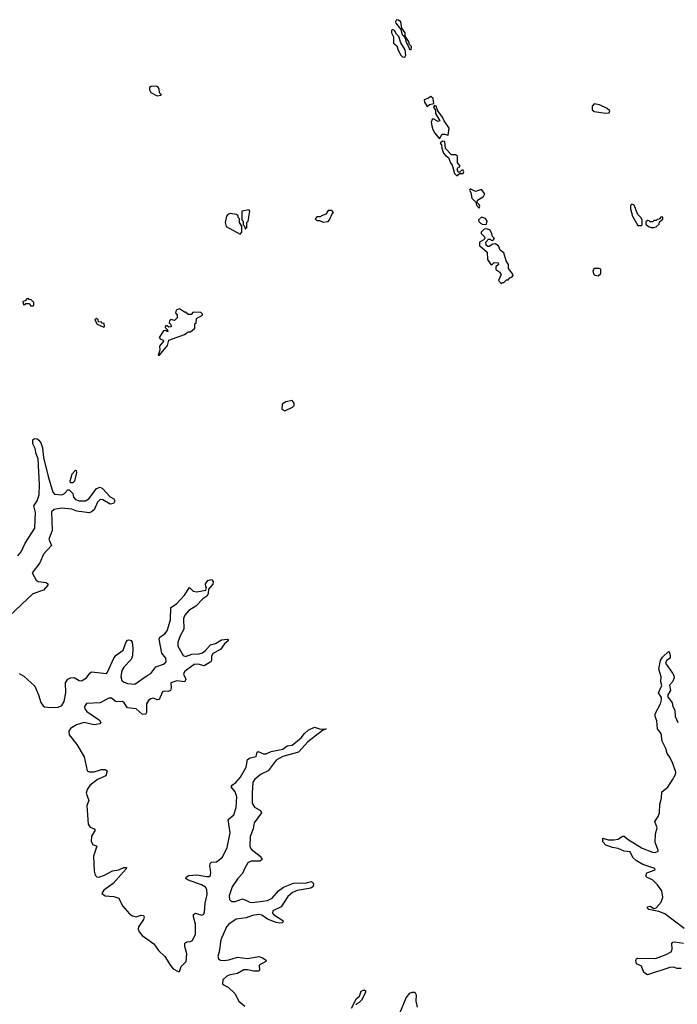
# Model space of a CAD drawing. Extents: x 2710666 to 2828562, y 857017 to 964538.
# Tile 71 of 138: x 2744265 to 2749575, y 904749 to 912702. Entities that reach past the tile are written whole.
import ezdxf

# ---------------------------------------------------------------- set-up
doc = ezdxf.new("R2010")
doc.units = 0

msp = doc.modelspace()

# ---------------------------------------------------------------- linework, layer by layer
at = {"layer": '0CON05XD'}
for points in [[(2747425, 912460), (2747427.5, 912485), (2747411.7, 912501.7), (2747405, 912530), (2747378.3, 912568.3), (2747377, 912597), (2747350, 912635), (2747343.3, 912685), (2747325, 912700), (2747307.5, 912702.5), (2747300, 912685), (2747303.3, 912675), (2747342.5, 912622.5), (2747353, 912583), (2747368.3, 912568.3), (2747380, 912545), (2747382.5, 912525), (2747410, 912475), (2747410, 912465), (2747425, 912460)], [(2747375, 912400), (2747383, 912417), (2747378.8, 912458.8), (2747342.5, 912515), (2747326.7, 912566.7), (2747306.4, 912586.4), (2747292.5, 912615), (2747275, 912622.5), (2747267.5, 912615), (2747267, 912597), (2747282.5, 912565), (2747284.1, 912514.1), (2747310.7, 912490.7), (2747321.2, 912455), (2747342.5, 912415), (2747355, 912402.5), (2747375, 912400)], [(2745375, 912086.7), (2745405, 912092.5), (2745410, 912095), (2745393, 912113), (2745391.2, 912145), (2745381.2, 912161.2), (2745365, 912166), (2745326.4, 912163.6), (2745312.5, 912155), (2745314.2, 912135), (2745325, 912114.2), (2745375, 912086.7)], [(2747555, 912000), (2747575, 912017.5), (2747610, 912025), (2747603.3, 912065), (2747585, 912082.5), (2747560, 912065), (2747530, 912055), (2747532.5, 912035), (2747555, 912000)], [(2747655, 911740), (2747675, 911777.5), (2747695, 911778.8), (2747725, 911770), (2747733.3, 911825), (2747692.5, 911885), (2747680, 911915), (2747642.5, 911965), (2747627.5, 912005), (2747615, 912010), (2747607.5, 911995), (2747621.7, 911971.7), (2747623.3, 911945), (2747657.5, 911885), (2747645, 911880), (2747605, 911902.5), (2747595, 911897.5), (2747588.8, 911875), (2747592, 911845), (2747600, 911815), (2747617.5, 911785), (2747655, 911740)], [(2748995, 911947.5), (2749025, 911950), (2749030, 911965), (2749010, 911985), (2748945.8, 912015.8), (2748905, 912023.3), (2748887.5, 912005), (2748887.5, 911975), (2748905, 911960), (2748995, 911947.5)], [(2747795, 911440), (2747815, 911460), (2747845, 911460), (2747852.5, 911475), (2747845, 911487.5), (2747835, 911487.5), (2747818.3, 911471.7), (2747805, 911470), (2747797.5, 911495), (2747805, 911510), (2747820, 911515), (2747820, 911525), (2747800, 911545), (2747800, 911600), (2747785, 911610), (2747751.7, 911611.7), (2747703, 911663), (2747698.3, 911718.3), (2747678.3, 911721.7), (2747660, 911705), (2747671.7, 911691.7), (2747673.3, 911665), (2747686.7, 911625), (2747705, 911602.5), (2747728.3, 911588.3), (2747742.5, 911545), (2747757, 911527), (2747775, 911460), (2747795, 911440)], [(2747975, 911180), (2747980, 911195), (2747975, 911210), (2747960, 911225), (2747962.5, 911245), (2748010, 911275), (2748020, 911295), (2747995, 911330), (2747945, 911313.3), (2747903, 911337), (2747897.5, 911325), (2747907, 911307), (2747915, 911260), (2747948.3, 911228.3), (2747953, 911203), (2747975, 911180)], [(2749285, 911040), (2749290, 911045), (2749290, 911085), (2749280, 911105), (2749255, 911130), (2749227.5, 911205), (2749208.3, 911211.7), (2749198.3, 911201.7), (2749197.5, 911175), (2749212.5, 911115), (2749255, 911040), (2749285, 911040)], [(2746045, 910970), (2746060, 910985), (2746060, 911035), (2746040, 911065), (2746040, 911095), (2746030, 911105), (2746028.3, 911118.3), (2746015, 911130), (2745965, 911136.7), (2745945, 911127.5), (2745933.8, 911115), (2745923.8, 911065), (2745932.5, 911032.5), (2746045, 910970)], [(2746085, 911010), (2746100, 911025), (2746100, 911065), (2746110, 911075), (2746122.5, 911155), (2746115, 911167.5), (2746060, 911155), (2746060, 911085), (2746070, 911075), (2746070, 911045), (2746080, 911035), (2746085, 911010)], [(2746715, 911067.5), (2746755, 911072.5), (2746767.5, 911085), (2746791.7, 911138.3), (2746800, 911145), (2746785, 911160), (2746755, 911160), (2746738.3, 911131.7), (2746701.7, 911118.3), (2746695, 911110), (2746665, 911110), (2746650, 911095), (2746665, 911080), (2746685, 911080), (2746715, 911067.5)], [(2748005, 911047.5), (2748035, 911050), (2748040, 911075), (2748025, 911097.5), (2747993.6, 911106.4), (2747970, 911085), (2747971.7, 911071.7), (2747985, 911057.5), (2748005, 911047.5)], [(2749385, 911022.5), (2749405, 911030), (2749428.3, 911051.7), (2749431.7, 911068.3), (2749458.3, 911091.7), (2749458.3, 911108.3), (2749445, 911110), (2749428.3, 911091.7), (2749411.7, 911088.3), (2749405, 911080), (2749385, 911080), (2749375, 911070), (2749355, 911070), (2749348.3, 911078.3), (2749335, 911080), (2749321.7, 911068.3), (2749321.7, 911051.7), (2749341.7, 911031.7), (2749365, 911022.5), (2749385, 911022.5)], [(2748155, 910570), (2748161.7, 910578.3), (2748175, 910580), (2748195, 910600), (2748208.3, 910601.7), (2748221.7, 910618.3), (2748238.3, 910621.7), (2748250, 910635), (2748247, 910647), (2748213, 910693), (2748213.3, 910725), (2748192.5, 910755), (2748175, 910820), (2748145, 910840), (2748132.5, 910875), (2748105, 910892.5), (2748085, 910890), (2748055, 910870), (2748045, 910870), (2748031.7, 910881.7), (2748030, 910905), (2748051.7, 910928.3), (2748065, 910930), (2748071.7, 910921.7), (2748085, 910920), (2748100, 910935), (2748081.7, 910951.7), (2748077.5, 910975), (2748060, 911005), (2748035, 911012.5), (2748015, 911010), (2747990, 910985), (2747990, 910975), (2748018.3, 910948.3), (2748020, 910935), (2748008.3, 910921.7), (2747977.5, 910905), (2747978.3, 910878.3), (2748040, 910825), (2748042.5, 910765), (2748070, 910725), (2748077, 910723), (2748095, 910740), (2748128.3, 910738.3), (2748130, 910725), (2748110, 910705), (2748110, 910685), (2748143, 910663), (2748152.5, 910645), (2748132.5, 910595), (2748155, 910570)], [(2748935, 910632.5), (2748957, 910653), (2748957, 910687), (2748943, 910693), (2748905, 910692.5), (2748892.5, 910675), (2748898.3, 910648.3), (2748908.3, 910638.3), (2748935, 910632.5)], [(2744375, 910390), (2744380, 910395), (2744378.3, 910418.3), (2744358.3, 910438.3), (2744341.7, 910441.7), (2744335, 910450), (2744321.7, 910448.3), (2744308.3, 910431.7), (2744290, 910425), (2744295, 910400), (2744308.3, 910401.7), (2744315, 910410), (2744345, 910410), (2744351.7, 910391.7), (2744375, 910390)], [(2745395, 909992.5), (2745459.2, 910070.8), (2745470, 910115), (2745595, 910160), (2745625, 910180), (2745645, 910180), (2745678.3, 910211.7), (2745680, 910245), (2745690, 910255), (2745691.7, 910288.3), (2745740, 910315), (2745740, 910325), (2745728.3, 910338.3), (2745665, 910340), (2745648.3, 910321.7), (2745625, 910320), (2745605, 910340), (2745595, 910340), (2745556.4, 910366.4), (2745528.8, 910355), (2745523.3, 910335), (2745537.5, 910315), (2745536.2, 910295), (2745515, 910273.3), (2745485, 910280), (2745475, 910270), (2745472.5, 910255), (2745485, 910240), (2745488.3, 910221.7), (2745468.3, 910218.3), (2745455, 910230), (2745441.7, 910228.3), (2745440, 910215), (2745458.3, 910198.3), (2745460, 910185), (2745455, 910182.5), (2745441.7, 910191.7), (2745425, 910190), (2745392.5, 910135), (2745400, 910125), (2745422.5, 910115), (2745426.2, 910105), (2745393.6, 910066.4), (2745396.1, 910033.9), (2745382.5, 909992.5), (2745395, 909992.5)], [(2744945, 910220), (2744950, 910225), (2744948.3, 910248.3), (2744931.7, 910251.7), (2744925, 910260), (2744901.7, 910261.7), (2744898.3, 910278.3), (2744885, 910290), (2744871.7, 910278.3), (2744891.7, 910241.7), (2744945, 910220)], [(2746405, 909542.5), (2746467, 909573), (2746480, 909585), (2746482.5, 909605), (2746465, 909627.5), (2746415, 909616.2), (2746385, 909597.5), (2746382.5, 909555), (2746405, 909542.5)], [(2744248.9, 908371.1), (2744277, 908403), (2744309.6, 908475), (2744386.7, 908595), (2744392.3, 908722.3), (2744378.9, 908775), (2744405, 908817.1), (2744421.3, 908865), (2744424, 908944), (2744414.6, 909155), (2744397.9, 909195), (2744389.7, 909239.7), (2744371.1, 909275), (2744370, 909295), (2744372, 909308), (2744385, 909320), (2744405, 909316.2), (2744418.8, 909305), (2744435.6, 909285), (2744448.5, 909245), (2744458.5, 909165), (2744493.6, 909013.6), (2744532.5, 908885), (2744545, 908869.1), (2744605.3, 908864.7), (2744627.1, 908875), (2744655, 908904.2), (2744665, 908904.3), (2744695, 908875.6), (2744700.4, 908845), (2744716.6, 908826.6), (2744745, 908815.9), (2744795, 908815.3), (2744825, 908833.6), (2744885, 908914.4), (2744915, 908925.5), (2744933.1, 908915), (2744995, 908848.8), (2745025, 908831.2), (2745034, 908815), (2745021.2, 908795), (2744995, 908788.9), (2744935, 908823.5), (2744915, 908825.7), (2744893.5, 908805), (2744865, 908744.3), (2744845, 908725.7), (2744825, 908718.6), (2744725, 908732.3), (2744685, 908749.2), (2744602.3, 908757.7), (2744544.3, 908745.7), (2744522.8, 908727.2), (2744527.2, 908575), (2744501.5, 908505), (2744520.8, 908455), (2744456.5, 908385), (2744428.8, 908315), (2744364.5, 908235), (2744396.9, 908175), (2744415, 908165.5), (2744480, 908155), (2744492.5, 908145), (2744492.5, 908135), (2744456.4, 908093.6), (2744370.6, 908065), (2744183.2, 907886.8)], [(2744675, 908960), (2744672.5, 908975), (2744690, 909035), (2744715, 909063.3), (2744721.7, 909061.7), (2744723.8, 909045), (2744707.5, 908975), (2744695, 908961.1), (2744675, 908960)], [(2744260.5, 907420.5), (2744299.1, 907399.1), (2744387.9, 907317.9), (2744417.6, 907247.6), (2744435, 907188), (2744455, 907159.2), (2744465, 907152.5), (2744515, 907146.9), (2744575, 907148.5), (2744605, 907163.1), (2744624.6, 907195), (2744637.5, 907265), (2744635.6, 907345), (2744655, 907374.2), (2744675, 907385.5), (2744705, 907390), (2744745, 907363.2), (2744765, 907361.8), (2744805, 907386.4), (2744830, 907425), (2744845.4, 907434.6), (2744965, 907421.9), (2744975, 907432), (2745024.7, 907545.3), (2745045, 907569.1), (2745100, 907610), (2745124.1, 907675.9), (2745135, 907690), (2745145, 907692.5), (2745165, 907688.8), (2745173, 907673), (2745178.8, 907625), (2745174.6, 907565), (2745163.8, 907535), (2745105, 907472.9), (2745088.4, 907445), (2745082.9, 907395), (2745089.4, 907365), (2745102.7, 907352.7), (2745135, 907340.7), (2745194.3, 907335.8), (2745294.4, 907405.6), (2745325, 907420.7), (2745364.3, 907475.7), (2745425, 907496.7), (2745448.2, 907515), (2745445.9, 907545.9), (2745412.8, 907585), (2745391.2, 907698.8), (2745395.7, 907715), (2745437.9, 907742.1), (2745456, 907765), (2745482.7, 907855), (2745484.5, 907955.5), (2745531.4, 907985), (2745595.8, 908055), (2745635, 908116.7), (2745665, 908086.7), (2745695, 908080), (2745767, 908093), (2745772.5, 908115), (2745766.7, 908125), (2745764.2, 908145), (2745785, 908172.5), (2745815, 908181.2), (2745826.2, 908165), (2745825, 908142.5), (2745788.3, 908101.7), (2745786, 908065), (2745775.6, 908044.4), (2745745, 908023.3), (2745687.5, 907965), (2745629.8, 907930.2), (2745597.4, 907892.6), (2745588.9, 907865), (2745590.6, 907779.4), (2745559.6, 907725), (2745540.9, 907675), (2745542.1, 907642.1), (2745585, 907566.9), (2745605, 907559.3), (2745655, 907575.9), (2745715, 907579.3), (2745741.2, 907588.8), (2745764.3, 907605.7), (2745805, 907652.9), (2745846.3, 907663.7), (2745895, 907692.5), (2745939.5, 907699.5), (2745948.8, 907695), (2745949.2, 907685), (2745919.6, 907660.4), (2745886, 907614), (2745825, 907581.5), (2745812.6, 907557.4), (2745813.5, 907525), (2745807.5, 907515), (2745755, 907482.7), (2745705, 907496.4), (2745675, 907494.7), (2745615, 907451.6)], [(2749630.1, 905360.1), (2749475, 905479.6), (2749425, 905497.5), (2749345, 905514.5), (2749334.2, 905525), (2749334.5, 905535.5), (2749355, 905540.8), (2749385, 905523.3), (2749405, 905527.5), (2749444.5, 905575), (2749457.2, 905615), (2749450.8, 905665), (2749415, 905714.6), (2749375, 905753.1), (2749332.6, 905772.6), (2749321.8, 905785), (2749329.6, 905810.4), (2749395, 905834), (2749393.3, 905845), (2749297.2, 905877.2), (2749245, 905907.1), (2749216.5, 905935), (2749195, 905980), (2749145, 905985.5), (2749097.4, 906007.4), (2749052.5, 906015), (2748998.8, 906035), (2748975, 906060), (2748975, 906090), (2749016.7, 906076.7), (2749063.6, 906076.4), (2749096.2, 906083.8), (2749132.6, 906107.4), (2749145, 906106.9), (2749178.9, 906078.9), (2749290.7, 906010.8), (2749375, 905977.3), (2749397.5, 905975), (2749419.4, 905985), (2749421.5, 905995), (2749395.8, 906055), (2749398.1, 906125), (2749411.9, 906175), (2749394.6, 906225), (2749420, 906265), (2749430.3, 906295), (2749434.3, 906365.7), (2749448.1, 906415), (2749450, 906465), (2749498, 906502), (2749537.5, 906562.5), (2749559.6, 906605), (2749563.1, 906625), (2749538.2, 906695), (2749515.2, 906745.2), (2749492.5, 906775), (2749482.8, 906815), (2749453.5, 906875), (2749443.8, 906935), (2749414.2, 906975), (2749409.9, 907039.9), (2749396.9, 907075), (2749395.8, 907095), (2749440, 907175), (2749447, 907207), (2749447, 907227), (2749423.8, 907265), (2749450, 907325), (2749442.5, 907355), (2749444.4, 907395), (2749426.9, 907455), (2749438, 907525), (2749455, 907553.3), (2749505, 907600), (2749510, 907595), (2749517.7, 907567.7), (2749516.2, 907545), (2749487.5, 907525), (2749480, 907505), (2749537.5, 907425), (2749548, 907405), (2749550, 907385), (2749536.1, 907353.9), (2749512.9, 907327.1), (2749521.4, 907285), (2749501.2, 907255), (2749496.7, 907235), (2749533.8, 907185), (2749540, 907155), (2749555.7, 907125), (2749556.9, 907075), (2749578.8, 907025)], [(2745615, 907451.6), (2745596.9, 907435), (2745588.5, 907415), (2745606.9, 907375), (2745598.6, 907355), (2745535, 907360.9), (2745484.6, 907345.4), (2745488.5, 907305), (2745481.9, 907285), (2745465, 907274.5), (2745432.5, 907277.5), (2745417.8, 907272.2), (2745390.3, 907209.7), (2745375, 907208.2), (2745345, 907221.2), (2745325, 907216.8), (2745305, 907203.1), (2745289.5, 907175), (2745290, 907105), (2745281.5, 907088.5), (2745255, 907093.3), (2745205.2, 907135.2), (2745135, 907144.1), (2745107.8, 907185), (2745095, 907193.5), (2745045, 907193.4), (2745005, 907222.3), (2744985, 907223.1), (2744915, 907185.3), (2744805, 907177.5), (2744787.8, 907155), (2744790.8, 907135), (2744806.2, 907115), (2744908.6, 907045), (2744919.2, 907025), (2744913.3, 907015), (2744865, 907007.1), (2744785, 907024.1), (2744722.4, 907007.6), (2744674.1, 906975.9), (2744660.6, 906955), (2744663.7, 906925), (2744727.5, 906847.5), (2744785, 906746.9), (2744810, 906635), (2744825, 906627.5), (2744865, 906626.4), (2744925, 906645.4), (2744955, 906646.7), (2744971.2, 906635), (2744960.8, 906595), (2744894.2, 906565.8), (2744832.5, 906517.5), (2744808.8, 906485), (2744802.6, 906455), (2744823.7, 906396.3), (2744806.4, 906353.6), (2744818.2, 906205), (2744835, 906178.9), (2744865, 906166.2), (2744873.5, 906155), (2744844.3, 906105.7), (2744843.3, 906065), (2744855, 906040), (2744888.8, 906025), (2744860, 905945), (2744865.5, 905825.5), (2744875, 905793.3), (2744888.1, 905778.1), (2744905, 905775.5), (2744948.8, 905791.2), (2745015, 905826.5), (2745066.1, 905833.9), (2745105, 905853.3), (2745127.5, 905855), (2745125, 905843.3), (2745020.5, 905725), (2744945, 905670), (2744929.4, 905645), (2744955, 905624.7), (2745025, 905619.2), (2745065.8, 905605.8), (2745094.5, 905545), (2745150.5, 905480.5), (2745175, 905462.3), (2745205, 905454.7), (2745245, 905467.8), (2745265.5, 905465.5), (2745270, 905455), (2745264.5, 905435), (2745223.1, 905375), (2745221.5, 905355), (2745229.6, 905335), (2745254.8, 905304.8), (2745347.3, 905237.3), (2745385, 905184.5), (2745435.7, 905135.8), (2745481.4, 905061.4), (2745505, 905035.6), (2745545, 905014.3), (2745556, 905015), (2745570, 905055), (2745608.2, 905095), (2745615.7, 905155.7), (2745597.3, 905215), (2745598.2, 905241.8), (2745615, 905254.5), (2745645, 905256.9), (2745660.5, 905265), (2745684.2, 905315), (2745684.2, 905395), (2745667.8, 905455), (2745668.5, 905475), (2745685, 905485.4), (2745735, 905469.7), (2745752.4, 905477.6), (2745758.4, 905495), (2745761.4, 905565), (2745779.8, 905635), (2745776.9, 905675), (2745765, 905696.1), (2745732.9, 905715), (2745620.8, 905755), (2745607.5, 905765), (2745609.2, 905775), (2745632, 905788), (2745695, 905795.4), (2745775, 905780.6), (2745795, 905781.1), (2745805, 905788.6), (2745808.6, 905815), (2745799.1, 905865), (2745802.3, 905885), (2745815, 905896.2), (2745855, 905900.4), (2745902.4, 905937.6), (2745941.2, 906015), (2745964.3, 906135), (2745948.5, 906241.5), (2745995, 906280), (2746012.3, 906337.7), (2746018, 906425), (2746005.9, 906465.9), (2745973.8, 906506.2), (2745980.5, 906519.5), (2746010.7, 906539.3), (2746047, 906583), (2746093.8, 906665), (2746104.2, 906725.8), (2746125, 906740.8), (2746175, 906750), (2746183.8, 906785), (2746190, 906790), (2746233.2, 906773.2), (2746255, 906771.3), (2746295, 906790.9), (2746389.4, 906810.6), (2746425, 906837.8), (2746465, 906842.5), (2746538.1, 906901.9), (2746565, 906937.5), (2746595, 906964.3), (2746645, 906987.1), (2746695, 906971.2), (2746740, 906975), (2746710, 906960), (2746591.4, 906868.6), (2746515, 906785.8), (2746390.3, 906750.3), (2746335, 906721.5), (2746271.5, 906635), (2746213.5, 906606.5), (2746163.4, 906566.6), (2746147.4, 906542.6), (2746141.2, 906455), (2746143.3, 906373.3), (2746160, 906340), (2746208.1, 906315), (2746218.8, 906295), (2746158.7, 906215), (2746149.3, 906165), (2746126.8, 906105), (2746124.1, 906025), (2746135, 906001.2), (2746206.2, 905945), (2746219.1, 905925), (2746218.9, 905915), (2746205, 905904), (2746135, 905905.3), (2746108.1, 905891.9), (2746084.7, 905855), (2746065, 905804.6), (2746026.4, 905765), (2745981.1, 905698.9), (2745955.2, 905625), (2745959.7, 905595), (2745975, 905580.3), (2746005, 905580.5), (2746065, 905599.7), (2746096.7, 905586.7), (2746123.5, 905573.5), (2746145, 905571.2), (2746265, 905587.9), (2746302.5, 905607.5), (2746355, 905664.6), (2746395, 905694.6), (2746475, 905728.2), (2746580.6, 905729.4), (2746621.2, 905741.2), (2746637.5, 905725), (2746635, 905700), (2746615, 905686.9), (2746505, 905667.7), (2746468.8, 905651.2), (2746429.8, 905620.2), (2746376.9, 905535), (2746309.6, 905505), (2746306.2, 905485), (2746313.9, 905473.9), (2746389.2, 905425), (2746392, 905415), (2746383.1, 905406.9), (2746365, 905403.8), (2746335, 905409.6), (2746265, 905435.9), (2746218.9, 905468.9), (2746195, 905475.3), (2746145, 905465.8), (2746092.7, 905447.3), (2746013.7, 905436.3), (2745953.1, 905396.9), (2745933.6, 905375), (2745889.7, 905270.3), (2745876.2, 905173.8), (2745864.7, 905135), (2745869.4, 905115), (2745886, 905106), (2745915, 905103.3), (2745955, 905107.5), (2746025, 905129.2), (2746105, 905118), (2746195, 905134.6), (2746226, 905125), (2746254, 905105), (2746251.2, 905095), (2746198.1, 905065), (2746202, 905025), (2746194.3, 905015.7), (2746155, 905016.8), (2746105, 905028.2), (2746073.9, 905026.1), (2746025, 904998.9), (2745965, 904988.1), (2745936.9, 904975), (2745904, 904946), (2745902.5, 904915), (2745915, 904902.2), (2745947.8, 904887.8), (2746002.2, 904835), (2746033.3, 904775), (2746082.6, 904732.6)], [(2749605, 905038.1), (2749575, 905039.2), (2749545, 905048.7), (2749515, 905045.9), (2749335, 904988), (2749305, 905006.2), (2749285, 905055.7), (2749245.5, 905075.5), (2749240, 905105), (2749244.4, 905115.6), (2749255, 905120.6), (2749399.9, 905120.1), (2749485, 905150.7), (2749525, 905173.3), (2749533.3, 905195), (2749531.1, 905238.9), (2749539.7, 905250.3), (2749555, 905254.5), (2749625, 905242.1)], [(2746943.1, 904716.9), (2746984.5, 904795), (2747008.6, 904815), (2747022.2, 904855), (2747045.4, 904865.4), (2747057, 904857), (2747058.2, 904845), (2747025, 904781.4), (2747006.9, 904763.1), (2746986.7, 904753.3), (2746979.2, 904745)], [(2747333.2, 904676.8), (2747385, 904800), (2747415, 904837.5), (2747435, 904846.7), (2747455, 904847.5), (2747467.5, 904825), (2747463.3, 904775), (2747473.3, 904725)]]:
    msp.add_lwpolyline(points, dxfattribs=at)

doc.saveas('drawing.dxf')
